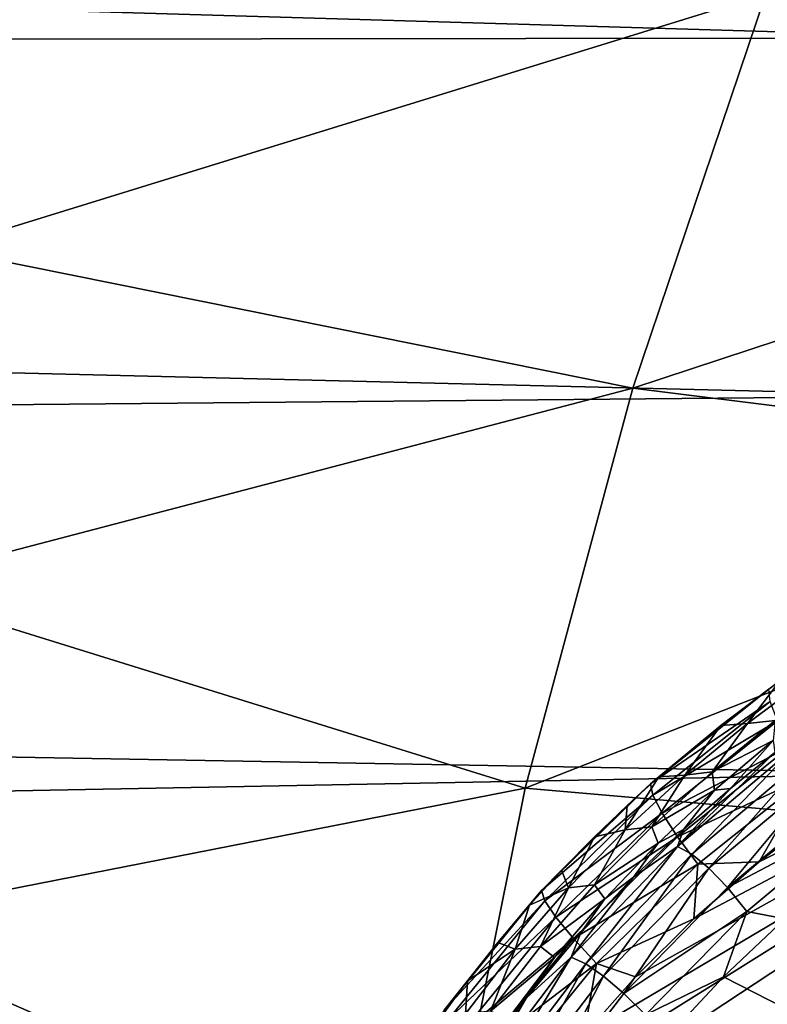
# Model space of a CAD drawing. Header units: metres. Extents: x -23 to 245, y -35 to 23.
# Tile 132 of 166: x 196.38 to 198.88, y 1.99 to 5.27. Entities that reach past the tile are written whole.
import ezdxf

# ---------------------------------------------------------------- set-up
doc = ezdxf.new("R2010")
doc.units = ezdxf.units.M
doc.layers.add('solid_509092_SW0002', color=7, linetype='CONTINUOUS')

msp = doc.modelspace()

# ---------------------------------------------------------------- linework, layer by layer
at = {"layer": 'solid_509092_SW0002'}
for points in [[(152.4021, 6.602767, 266.787476), (199.745117, 6.362028, 277.151093), (199.61615, 5.213445, 276.652893)], [(152.4021, 6.602767, 266.787476), (199.61615, 5.213445, 276.652893), (152.517227, 5.15765, 266.209106)], [(198.872635, 5.360994, 300.104034), (201.264404, 4.978745, 300.625977), (201.862091, 6.178403, 300.589539)], [(196.401596, 5.63382, 299.577484), (196.120499, 4.5099, 299.653778), (198.872635, 5.360994, 300.104034)], [(196.367706, 5.630755, 299.571777), (196.120499, 4.5099, 299.653778), (196.401596, 5.63382, 299.577484)], [(196.120499, 4.5099, 299.653778), (198.428452, 4.045312, 300.158997), (198.872635, 5.360994, 300.104034)], [(198.872635, 5.360994, 300.104034), (198.428452, 4.045312, 300.158997), (201.264404, 4.978745, 300.625977)], [(152.517227, 5.15765, 266.209106), (199.61615, 5.213445, 276.652893), (199.510376, 4.019297, 276.262543)], [(152.517227, 5.15765, 266.209106), (199.510376, 4.019297, 276.262543), (152.603836, 3.585403, 265.773987)], [(198.428452, 4.045312, 300.158997), (200.738159, 3.757065, 300.644775), (201.264404, 4.978745, 300.625977)], [(196.120499, 4.5099, 299.653778), (195.90329, 3.383189, 299.713379), (198.428452, 4.045312, 300.158997)], [(195.90329, 3.383189, 299.713379), (198.069534, 2.709634, 300.191864), (198.428452, 4.045312, 300.158997)], [(198.428452, 4.045312, 300.158997), (198.069534, 2.709634, 300.191864), (200.738159, 3.757065, 300.644775)], [(152.603836, 3.585403, 265.773987), (199.510376, 4.019297, 276.262543), (199.428909, 2.758815, 275.977844)], [(198.069534, 2.709634, 300.191864), (200.285675, 2.517506, 300.644562), (200.738159, 3.757065, 300.644775)], [(201.304947, 3.685527, 273.024414), (198.11319, 1.689643, 272.389069), (197.980972, 1.493506, 272.362762)], [(201.080994, 1.849052, 272.979828), (201.304947, 3.685527, 273.024414), (197.980972, 1.493506, 272.362762)], [(201.304947, 3.685527, 273.024414), (198.265213, 1.885266, 272.419342), (198.11319, 1.689643, 272.389069)], [(201.304947, 3.685527, 273.024414), (198.437485, 2.080087, 272.453613), (198.265213, 1.885266, 272.419342)], [(201.304947, 3.685527, 273.024414), (198.632248, 2.273188, 272.492401), (198.437485, 2.080087, 272.453613)], [(201.304947, 3.685527, 273.024414), (198.85051, 2.464194, 272.535828), (198.632248, 2.273188, 272.492401)], [(201.304947, 3.685527, 273.024414), (199.094543, 2.652369, 272.584412), (198.85051, 2.464194, 272.535828)], [(152.603836, 3.585403, 265.773987), (199.428909, 2.758815, 275.977844), (152.658768, 1.871954, 265.498077)], [(195.90329, 3.383189, 299.713379), (195.749039, 2.254482, 299.756073), (198.069534, 2.709634, 300.191864)], [(198.88208, 3.039793, 272.160156), (198.919418, 3.068095, 272.035339), (198.721985, 2.919316, 271.996033)], [(198.811081, 2.925239, 271.634583), (198.721985, 2.919316, 271.996033), (198.919418, 3.068095, 272.035339)], [(199.027267, 3.086787, 271.677643), (198.811081, 2.925239, 271.634583), (198.919418, 3.068095, 272.035339)], [(199.027267, 3.086787, 271.677643), (198.903275, 2.93616, 271.27182), (198.811081, 2.925239, 271.634583)], [(198.487625, 2.724226, 272.081635), (198.88208, 3.039793, 272.160156), (198.515808, 2.747874, 271.954987)], [(198.886414, 2.999567, 272.285217), (198.88208, 3.039793, 272.160156), (198.487625, 2.724226, 272.081635)], [(198.88208, 3.039793, 272.160156), (198.721985, 2.919316, 271.996033), (198.515808, 2.747874, 271.954987)], [(198.495483, 2.68681, 272.207428), (198.886414, 2.999567, 272.285217), (198.487625, 2.724226, 272.081635)], [(198.91127, 2.934831, 272.396881), (198.886414, 2.999567, 272.285217), (198.495483, 2.68681, 272.207428)], [(198.525986, 2.626592, 272.32019), (198.91127, 2.934831, 272.396881), (198.495483, 2.68681, 272.207428)], [(198.955063, 2.849921, 272.48703), (198.91127, 2.934831, 272.396881), (198.525986, 2.626592, 272.32019)], [(198.811081, 2.925239, 271.634583), (198.602631, 2.753202, 271.593109), (198.721985, 2.919316, 271.996033)], [(198.811081, 2.925239, 271.634583), (198.692993, 2.76396, 271.22998), (198.602631, 2.753202, 271.593109)], [(198.692993, 2.76396, 271.22998), (198.903275, 2.93616, 271.27182), (198.896973, 2.869115, 270.889435)], [(198.811081, 2.925239, 271.634583), (198.903275, 2.93616, 271.27182), (198.692993, 2.76396, 271.22998)], [(198.602631, 2.753202, 271.593109), (198.515808, 2.747874, 271.954987), (198.721985, 2.919316, 271.996033)], [(198.692993, 2.76396, 271.22998), (198.896973, 2.869115, 270.889435), (198.701035, 2.702725, 270.850433)], [(198.75444, 2.708877, 270.633392), (198.701035, 2.702725, 270.850433), (198.896973, 2.869115, 270.889435)], [(198.902054, 2.828596, 270.623901), (198.75444, 2.708877, 270.633392), (198.896973, 2.869115, 270.889435)], [(198.577179, 2.547603, 272.411804), (198.955063, 2.849921, 272.48703), (198.525986, 2.626592, 272.32019)], [(199.014313, 2.751099, 272.550446), (198.955063, 2.849921, 272.48703), (198.577179, 2.547603, 272.411804)], [(198.577438, 2.515477, 270.53891), (198.902054, 2.828596, 270.623901), (198.965469, 2.843709, 270.512268)], [(198.577438, 2.515477, 270.53891), (198.965469, 2.843709, 270.512268), (198.625214, 2.489599, 270.438293)], [(198.577438, 2.515477, 270.53891), (198.75444, 2.708877, 270.633392), (198.902054, 2.828596, 270.623901)], [(198.965469, 2.843709, 270.512268), (199.013092, 2.815743, 270.409424), (198.625214, 2.489599, 270.438293)], [(198.625214, 2.489599, 270.438293), (199.013092, 2.815743, 270.409424), (198.681793, 2.44328, 270.351929)], [(199.013092, 2.815743, 270.409424), (199.066971, 2.765275, 270.321198), (198.681793, 2.44328, 270.351929)], [(198.491608, 2.580922, 271.18988), (198.692993, 2.76396, 271.22998), (198.701035, 2.702725, 270.850433)], [(198.602631, 2.753202, 271.593109), (198.692993, 2.76396, 271.22998), (198.491608, 2.580922, 271.18988)], [(198.681793, 2.44328, 270.351929), (199.066971, 2.765275, 270.321198), (198.744034, 2.378419, 270.284576)], [(199.066971, 2.765275, 270.321198), (199.123856, 2.694449, 270.252502), (198.744034, 2.378419, 270.284576)], [(152.658768, 1.871954, 265.498077), (199.428909, 2.758815, 275.977844), (199.375519, 1.417285, 275.800781)], [(198.602631, 2.753202, 271.593109), (198.403076, 2.570433, 271.553375), (198.515808, 2.747874, 271.954987)], [(198.602631, 2.753202, 271.593109), (198.491608, 2.580922, 271.18988), (198.403076, 2.570433, 271.553375)], [(198.403076, 2.570433, 271.553375), (198.409454, 2.651967, 271.933838), (198.515808, 2.747874, 271.954987)], [(198.487625, 2.724226, 272.081635), (198.515808, 2.747874, 271.954987), (198.409454, 2.651967, 271.933838)], [(198.64505, 2.455671, 272.476929), (199.014313, 2.751099, 272.550446), (198.577179, 2.547603, 272.411804)], [(198.64505, 2.455671, 272.476929), (198.85051, 2.464194, 272.535828), (199.014313, 2.751099, 272.550446)], [(199.014313, 2.751099, 272.550446), (198.85051, 2.464194, 272.535828), (199.094543, 2.652369, 272.584412)], [(195.749039, 2.254482, 299.756073), (197.79805, 1.359189, 300.201172), (198.069534, 2.709634, 300.191864)], [(198.069534, 2.709634, 300.191864), (197.79805, 1.359189, 300.201172), (200.285675, 2.517506, 300.644562)], [(198.123764, 2.367717, 272.009216), (198.487625, 2.724226, 272.081635), (198.190796, 2.4357, 271.89032)], [(198.495483, 2.68681, 272.207428), (198.487625, 2.724226, 272.081635), (198.123764, 2.367717, 272.009216)], [(198.487625, 2.724226, 272.081635), (198.300323, 2.547497, 271.912109), (198.190796, 2.4357, 271.89032)], [(198.487625, 2.724226, 272.081635), (198.409454, 2.651967, 271.933838), (198.300323, 2.547497, 271.912109)], [(198.491608, 2.580922, 271.18988), (198.701035, 2.702725, 270.850433), (198.513428, 2.526583, 270.81311)], [(198.597275, 2.571353, 270.64328), (198.513428, 2.526583, 270.81311), (198.701035, 2.702725, 270.850433)], [(198.577438, 2.515477, 270.53891), (198.597275, 2.571353, 270.64328), (198.75444, 2.708877, 270.633392)], [(198.75444, 2.708877, 270.633392), (198.597275, 2.571353, 270.64328), (198.701035, 2.702725, 270.850433)], [(198.135269, 2.33391, 272.135712), (198.495483, 2.68681, 272.207428), (198.123764, 2.367717, 272.009216)], [(198.525986, 2.626592, 272.32019), (198.495483, 2.68681, 272.207428), (198.135269, 2.33391, 272.135712)], [(198.744034, 2.378419, 270.284576), (199.123856, 2.694449, 270.252502), (199.180511, 2.60713, 270.206482)], [(198.403076, 2.570433, 271.553375), (198.300323, 2.547497, 271.912109), (198.409454, 2.651967, 271.933838)], [(198.171616, 2.279495, 272.249664), (198.525986, 2.626592, 272.32019), (198.135269, 2.33391, 272.135712)], [(198.577179, 2.547603, 272.411804), (198.525986, 2.626592, 272.32019), (198.171616, 2.279495, 272.249664)], [(198.744034, 2.378419, 270.284576), (199.180511, 2.60713, 270.206482), (198.808517, 2.298486, 270.239166)], [(198.808517, 2.298486, 270.239166), (199.180511, 2.60713, 270.206482), (198.935974, 2.273947, 270.212646)], [(198.403076, 2.570433, 271.553375), (198.213623, 2.376719, 271.515656), (198.300323, 2.547497, 271.912109)], [(198.403076, 2.570433, 271.553375), (198.300369, 2.386826, 271.151825), (198.213623, 2.376719, 271.515656)], [(198.300369, 2.386826, 271.151825), (198.491608, 2.580922, 271.18988), (198.513428, 2.526583, 270.81311)], [(198.403076, 2.570433, 271.553375), (198.491608, 2.580922, 271.18988), (198.300369, 2.386826, 271.151825)], [(198.597275, 2.571353, 270.64328), (198.430695, 2.412247, 270.653442), (198.513428, 2.526583, 270.81311)], [(198.577438, 2.515477, 270.53891), (198.430695, 2.412247, 270.653442), (198.597275, 2.571353, 270.64328)], [(198.230499, 2.208111, 272.342804), (198.577179, 2.547603, 272.411804), (198.171616, 2.279495, 272.249664)], [(198.213623, 2.376719, 271.515656), (198.190796, 2.4357, 271.89032), (198.300323, 2.547497, 271.912109)], [(198.64505, 2.455671, 272.476929), (198.577179, 2.547603, 272.411804), (198.230499, 2.208111, 272.342804)], [(197.79805, 1.359189, 300.201172), (199.908997, 1.263521, 300.624268), (200.285675, 2.517506, 300.644562)], [(198.222885, 2.146126, 270.562042), (198.430695, 2.412247, 270.653442), (198.577438, 2.515477, 270.53891)], [(198.222885, 2.146126, 270.562042), (198.577438, 2.515477, 270.53891), (198.271194, 2.122963, 270.463654)], [(198.577438, 2.515477, 270.53891), (198.625214, 2.489599, 270.438293), (198.271194, 2.122963, 270.463654)], [(198.300369, 2.386826, 271.151825), (198.513428, 2.526583, 270.81311), (198.335205, 2.340521, 270.777618)], [(198.430695, 2.412247, 270.653442), (198.335205, 2.340521, 270.777618), (198.513428, 2.526583, 270.81311)], [(198.271194, 2.122963, 270.463654), (198.625214, 2.489599, 270.438293), (198.330811, 2.081861, 270.379242)], [(198.625214, 2.489599, 270.438293), (198.681793, 2.44328, 270.351929), (198.330811, 2.081861, 270.379242)], [(198.123764, 2.367717, 272.009216), (198.190796, 2.4357, 271.89032), (198.083755, 2.318765, 271.869019)], [(198.213623, 2.376719, 271.515656), (198.083755, 2.318765, 271.869019), (198.190796, 2.4357, 271.89032)], [(198.307297, 2.12503, 272.409698), (198.64505, 2.455671, 272.476929), (198.230499, 2.208111, 272.342804)], [(198.307297, 2.12503, 272.409698), (198.632248, 2.273188, 272.492401), (198.64505, 2.455671, 272.476929)], [(198.330811, 2.081861, 270.379242), (198.681793, 2.44328, 270.351929), (198.39859, 2.024451, 270.313263)], [(198.681793, 2.44328, 270.351929), (198.744034, 2.378419, 270.284576), (198.39859, 2.024451, 270.313263)], [(198.64505, 2.455671, 272.476929), (198.632248, 2.273188, 272.492401), (198.85051, 2.464194, 272.535828)], [(198.222885, 2.146126, 270.562042), (198.255386, 2.226762, 270.663788), (198.430695, 2.412247, 270.653442)], [(198.430695, 2.412247, 270.653442), (198.255386, 2.226762, 270.663788), (198.335205, 2.340521, 270.777618)], [(197.799057, 1.969021, 271.94458), (198.123764, 2.367717, 272.009216), (197.876755, 2.066435, 271.82782)], [(198.135269, 2.33391, 272.135712), (198.123764, 2.367717, 272.009216), (197.799057, 1.969021, 271.94458)], [(198.123764, 2.367717, 272.009216), (197.978287, 2.195001, 271.848022), (197.876755, 2.066435, 271.82782)], [(198.123764, 2.367717, 272.009216), (198.083755, 2.318765, 271.869019), (197.978287, 2.195001, 271.848022)], [(198.213623, 2.376719, 271.515656), (198.035645, 2.171967, 271.480255), (198.083755, 2.318765, 271.869019)], [(198.213623, 2.376719, 271.515656), (198.120667, 2.181571, 271.116028), (198.035645, 2.171967, 271.480255)], [(198.120667, 2.181571, 271.116028), (198.300369, 2.386826, 271.151825), (198.335205, 2.340521, 270.777618)], [(198.213623, 2.376719, 271.515656), (198.300369, 2.386826, 271.151825), (198.120667, 2.181571, 271.116028)], [(198.39859, 2.024451, 270.313263), (198.744034, 2.378419, 270.284576), (198.808517, 2.298486, 270.239166)], [(197.814209, 1.939771, 272.071808), (198.135269, 2.33391, 272.135712), (197.799057, 1.969021, 271.94458)], [(198.171616, 2.279495, 272.249664), (198.135269, 2.33391, 272.135712), (197.814209, 1.939771, 272.071808)], [(198.120667, 2.181571, 271.116028), (198.335205, 2.340521, 270.777618), (198.167618, 2.144483, 270.744263)], [(198.255386, 2.226762, 270.663788), (198.167618, 2.144483, 270.744263), (198.335205, 2.340521, 270.777618)], [(198.035645, 2.171967, 271.480255), (197.978287, 2.195001, 271.848022), (198.083755, 2.318765, 271.869019)], [(197.85643, 1.892684, 272.18692), (198.171616, 2.279495, 272.249664), (197.814209, 1.939771, 272.071808)], [(198.230499, 2.208111, 272.342804), (198.171616, 2.279495, 272.249664), (197.85643, 1.892684, 272.18692)], [(198.307297, 2.12503, 272.409698), (198.437485, 2.080087, 272.453613), (198.632248, 2.273188, 272.492401)], [(198.39859, 2.024451, 270.313263), (198.808517, 2.298486, 270.239166), (198.471024, 1.953754, 270.268494)], [(198.471024, 1.953754, 270.268494), (198.808517, 2.298486, 270.239166), (198.731155, 2.080231, 270.230865)], [(198.808517, 2.298486, 270.239166), (198.935974, 2.273947, 270.212646), (198.731155, 2.080231, 270.230865)], [(201.958771, 0.431672, 269.833801), (198.731155, 2.080231, 270.230865), (198.935974, 2.273947, 270.212646)], [(195.749039, 2.254482, 299.756073), (195.656982, 1.125916, 299.781677), (197.79805, 1.359189, 300.201172)], [(197.923019, 1.830903, 272.281616), (198.230499, 2.208111, 272.342804), (197.85643, 1.892684, 272.18692)], [(198.307297, 2.12503, 272.409698), (198.230499, 2.208111, 272.342804), (197.923019, 1.830903, 272.281616)], [(198.255386, 2.226762, 270.663788), (198.073135, 2.008703, 270.674072), (198.167618, 2.144483, 270.744263)], [(198.222885, 2.146126, 270.562042), (198.073135, 2.008703, 270.674072), (198.255386, 2.226762, 270.663788)], [(198.035645, 2.171967, 271.480255), (197.870651, 1.956181, 271.447388), (197.876755, 2.066435, 271.82782)], [(198.035645, 2.171967, 271.480255), (197.954025, 1.965153, 271.082855), (197.870651, 1.956181, 271.447388)], [(198.035645, 2.171967, 271.480255), (197.876755, 2.066435, 271.82782), (197.978287, 2.195001, 271.848022)], [(197.954025, 1.965153, 271.082855), (198.120667, 2.181571, 271.116028), (198.167618, 2.144483, 270.744263)], [(198.035645, 2.171967, 271.480255), (198.120667, 2.181571, 271.116028), (197.954025, 1.965153, 271.082855)], [(197.911957, 1.733345, 270.581207), (198.073135, 2.008703, 270.674072), (198.222885, 2.146126, 270.562042)], [(197.911957, 1.733345, 270.581207), (198.222885, 2.146126, 270.562042), (197.961212, 1.713673, 270.485016)], [(197.954025, 1.965153, 271.082855), (198.167618, 2.144483, 270.744263), (198.011932, 1.938492, 270.713257)], [(198.222885, 2.146126, 270.562042), (198.271194, 2.122963, 270.463654), (197.961212, 1.713673, 270.485016)], [(198.073135, 2.008703, 270.674072), (198.011932, 1.938492, 270.713257), (198.167618, 2.144483, 270.744263)], [(198.008774, 1.758997, 272.350281), (198.307297, 2.12503, 272.409698), (197.923019, 1.830903, 272.281616)], [(197.961212, 1.713673, 270.485016), (198.271194, 2.122963, 270.463654), (198.024063, 1.679104, 270.402496)], [(198.008774, 1.758997, 272.350281), (198.265213, 1.885266, 272.419342), (198.307297, 2.12503, 272.409698)], [(198.271194, 2.122963, 270.463654), (198.330811, 2.081861, 270.379242), (198.024063, 1.679104, 270.402496)], [(198.307297, 2.12503, 272.409698), (198.265213, 1.885266, 272.419342), (198.437485, 2.080087, 272.453613)], [(198.024063, 1.679104, 270.402496), (198.330811, 2.081861, 270.379242), (198.097443, 1.630972, 270.33783)], [(198.330811, 2.081861, 270.379242), (198.39859, 2.024451, 270.313263), (198.097443, 1.630972, 270.33783)], [(198.471024, 1.953754, 270.268494), (198.731155, 2.080231, 270.230865), (198.547272, 1.883196, 270.247131)], [(201.958771, 0.431672, 269.833801), (198.547272, 1.883196, 270.247131), (198.731155, 2.080231, 270.230865)], [(197.799057, 1.969021, 271.94458), (197.876755, 2.066435, 271.82782), (197.782578, 1.937378, 271.809082)], [(197.870651, 1.956181, 271.447388), (197.782578, 1.937378, 271.809082), (197.876755, 2.066435, 271.82782)], [(197.911957, 1.733345, 270.581207), (197.980042, 1.884652, 270.67926), (198.073135, 2.008703, 270.674072)], [(198.073135, 2.008703, 270.674072), (197.980042, 1.884652, 270.67926), (198.011932, 1.938492, 270.713257)], [(198.097443, 1.630972, 270.33783), (198.39859, 2.024451, 270.313263), (198.471024, 1.953754, 270.268494)]]:
    msp.add_3dface(points, dxfattribs=at)

doc.saveas('drawing.dxf')
